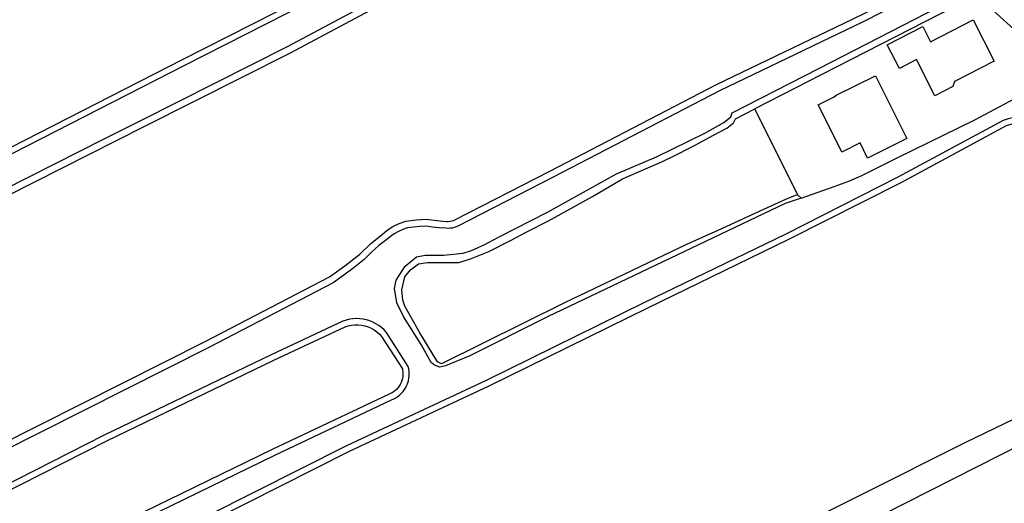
# Model space of a CAD drawing. Header units: metres. Extents: x 121613 to 124518, y 449573 to 453879.
# Tile 53 of 71: x 121861 to 122029, y 453180 to 453263. Entities that reach past the tile are written whole.
import ezdxf

# ---------------------------------------------------------------- set-up
doc = ezdxf.new("R2010")
doc.units = ezdxf.units.M
doc.header["$LTSCALE"] = 4
for name, color, linetype in [('G_BTD', 3, 'CONTINUOUS'), ('G_OTD', 32, 'CONTINUOUS'), ('G_OWG', 6, 'CONTINUOUS'), ('G_OWT', 6, 'CONTINUOUS'), ('G_WTD', 5, 'CONTINUOUS')]:
    doc.layers.add(name, color=color, linetype=linetype)

msp = doc.modelspace()

# ---------------------------------------------------------------- linework, layer by layer
at = {"layer": 'G_BTD', "linetype": 'Continuous', "transparency": 33554687}
for points in [[(121932.86, 453145.8), (122022.4, 453190.71), (122060.88, 453209.25)], [(122044.45, 453196.71), (121992.18, 453170.18)]]:
    msp.add_lwpolyline(points, dxfattribs=at)
at = {"layer": 'G_OTD', "linetype": 'Continuous', "transparency": 33554687}
for points in [[(122027.391, 453255.888), (122020.609, 453252.394), (122020.315, 453251.566), (122017.222, 453249.972), (122014.069, 453256.132), (122011.18, 453254.643), (122009.105, 453258.67), (122015.15, 453261.785), (122016.482, 453259.2), (122023.755, 453262.947), (122027.391, 453255.888)], [(122005.741, 453239.301), (122004.442, 453241.896), (122001.321, 453240.334), (122000, 453242.971), (121997.289, 453248.387), (122000, 453249.748), (122000.367, 453250.032), (122007.066, 453253.39), (122012.442, 453242.658), (122005.741, 453239.301)], [(121993.778, 453232.986), (121986.458, 453247.704)]]:
    msp.add_lwpolyline(points, dxfattribs=at)
at = {"layer": 'G_OWG', "linetype": 'Continuous', "transparency": 33554687}
msp.add_lwpolyline([(122032.098, 453262.958), (122032.62, 453261.98), (122032.74, 453261.58), (122032.8, 453261.18), (122032.76, 453260.44), (122032.5, 453259.76), (122027.8, 453264), (122023.818, 453267.627), (122022.86, 453268.5), (122022.36, 453269.2), (122021.953, 453269.607)], dxfattribs=at)
at = {"layer": 'G_OWT', "linetype": 'Continuous', "transparency": 33554687}
for points in [[(121797.093, 453201.591), (121824.02, 453214.98), (121853.92, 453230.5), (121882.03, 453244.68), (121907.04, 453257.28), (121930.04, 453269.59), (121953.84, 453282.02), (121975.9, 453293.01), (121976.33, 453293.19), (121976.75, 453293.32), (121977.18, 453293.41), (121977.62, 453293.44), (121978.06, 453293.44), (121978.5, 453293.38), (121978.93, 453293.28), (121979.35, 453293.14), (121979.75, 453292.95), (121980.13, 453292.73), (121980.52, 453292.43), (122006.8, 453272.43)], [(121916.27, 453270.24), (121888.53, 453256.12), (121842, 453232.34)], [(122020.96, 453270.36), (122021.584, 453269.619), (122021.961, 453268.592), (122021.989, 453268.517), (122021.965, 453268.123), (122021.8, 453266.8), (122021.24, 453265.76), (122020.55, 453265.16), (121997.93, 453253.58), (121986.458, 453247.704)], [(121849.76, 453186.49), (121892.56, 453208.03), (121913.72, 453219.03), (121916.35, 453220.89), (121918.89, 453222.89), (121920.72, 453224.68), (121922.77, 453226.32), (121923.61, 453227), (121924.58, 453227.63), (121925.62, 453228.13), (121926.77, 453228.54), (121928.52, 453228.77), (121930.26, 453228.85), (121932.05, 453228.62), (121933.71, 453228.5), (121934.04, 453228.49), (121934.33, 453228.51), (121934.62, 453228.56), (121934.9, 453228.64), (121935.18, 453228.76), (121951.41, 453237.07), (121979.89, 453251.87), (122003.272, 453263.127), (122009.373, 453266.069)], [(121993.778, 453232.986), (121993.331, 453232.907), (121991.694, 453232.23), (121987.922, 453230.512), (121980.105, 453226.953), (121974.781, 453224.529), (121964.18, 453219.482), (121953.909, 453214.592), (121932.85, 453204.15), (121932.165, 453204.512), (121929.195, 453209.435), (121926.629, 453213.993), (121926.275, 453215.029), (121926.07, 453216.801), (121926.624, 453219.019), (121927.56, 453220.208), (121928.944, 453221.22), (121930.487, 453221.473), (121935.83, 453221.494), (121937.854, 453222.109), (121940.976, 453223.336), (121944.677, 453225.247), (121947.377, 453226.64), (121951.184, 453228.605), (121958.694, 453232.767), (121963.797, 453235.763), (121966.053, 453236.733), (121970.655, 453238.712), (121972.639, 453239.695), (121976.049, 453241.384), (121979.367, 453243.209), (121981.682, 453244.418), (121982.798, 453245.334), (121983.15, 453246.01), (121986.458, 453247.704)], [(122107.31, 453174.13), (122099.31, 453187.36), (122090.09, 453199.8), (122076.34, 453215.14), (122061.53, 453229.45), (122044.77, 453243.84), (122044.15, 453244.29), (122043.49, 453244.67), (122043.081, 453244.851), (122042.494, 453244.956), (122041.86, 453244.95), (122034.522, 453245.208), (122033.503, 453245.338), (122032.468, 453245.363), (122031.433, 453245.28), (122030.415, 453245.091), (122029.43, 453244.8), (122011.4, 453235.09), (121992.21, 453225.37), (121967.96, 453213.62), (121940.95, 453200.32), (121917.1, 453189.19), (121893.48, 453177.27)], [(121994.361, 453232.463), (121993.778, 453232.986)], [(121845.96, 453175.93), (121875.67, 453190.99), (121904.23, 453204.75), (121916.39, 453210.46), (121916.93, 453210.63), (121917.49, 453210.74), (121918.06, 453210.8), (121918.64, 453210.8), (121919.21, 453210.75), (121919.78, 453210.63), (121920.33, 453210.46), (121920.85, 453210.23), (121921.36, 453209.95), (121921.83, 453209.61), (121922.26, 453209.24), (121922.63, 453208.85), (121926.18, 453203.3), (121926.23, 453203.07), (121926.28, 453202.71), (121926.29, 453202.35), (121926.27, 453201.99), (121926.21, 453201.63), (121926.12, 453201.28), (121925.99, 453200.95), (121925.83, 453200.62), (121925.64, 453200.32), (121925.42, 453200.03), (121925.17, 453199.77), (121924.9, 453199.53), (121924.61, 453199.32), (121924.29, 453199.15), (121923.9, 453198.97), (121903.91, 453189.54), (121868.69, 453172.35)]]:
    msp.add_lwpolyline(points, dxfattribs=at)
at = {"layer": 'G_WTD', "linetype": 'Continuous', "transparency": 33554687}
for points in [[(121929.49, 453270.64), (121906.5, 453258.34), (121881.5, 453245.74), (121875.227, 453242.577), (121853.38, 453231.56)], [(121842.48, 453231.42), (121889, 453255.2), (121916.79, 453269.34)], [(122018.22, 453269.36), (122004.95, 453262.61), (121980.42, 453250.81), (121951.95, 453236.02), (121935.68, 453227.68), (121935.36, 453227.54), (121935.03, 453227.44), (121934.69, 453227.36), (121934.34, 453227.31), (121934, 453227.3), (121933.65, 453227.31), (121932.5, 453227.39), (121931.35, 453227.5), (121930.21, 453227.66), (121929.15, 453227.62), (121928.09, 453227.53), (121927.05, 453227.37), (121926.27, 453227.11), (121925.53, 453226.78), (121924.81, 453226.38), (121924.14, 453225.92), (121923.51, 453225.39), (121922.16, 453224.35), (121920.88, 453223.21), (121919.67, 453222), (121917.94, 453220.61), (121916.16, 453219.28), (121914.34, 453218.01), (121893.1, 453206.97), (121850.3, 453185.43)], [(121994.361, 453232.463), (121991.63, 453231.566), (121971.908, 453222.166), (121950.973, 453212.188), (121937.725, 453205.519), (121933.58, 453203.797), (121932.597, 453203.561), (121931.677, 453203.911), (121931.134, 453204.405), (121929.392, 453207.47), (121926.392, 453212.248), (121925.244, 453214.566), (121924.831, 453217.005), (121925.149, 453218.441), (121926.657, 453220.82), (121928.617, 453222.452), (121930.093, 453222.739), (121933.208, 453222.727), (121936.555, 453223.079), (121938.028, 453223.519), (121940.268, 453224.543), (121942.642, 453225.773), (121950.988, 453230.095), (121962.788, 453236.645), (121969.621, 453239.509), (121977.887, 453243.584), (121981.153, 453245.404), (121982.352, 453246.328), (121982.58, 453247.05), (121997.38, 453254.64), (122019.93, 453266.17)], [(121994.361, 453232.463), (122000.002, 453234.441), (122002.532, 453235.361), (122004.726, 453236.323), (122010.767, 453239.332), (122024.061, 453245.833), (122030.897, 453249.512), (122031.568, 453249.874)], [(122038.557, 453246.029), (122032.36, 453246.379), (122031.662, 453246.341), (122030.965, 453246.257), (122030.275, 453246.129), (122029.595, 453245.956), (122028.93, 453245.74), (122010.9, 453236.04), (121991.73, 453226.33), (121967.49, 453214.59), (121940.49, 453201.28), (121916.63, 453190.15), (121893, 453178.22), (121866.44, 453164.93), (121838.99, 453151.2)], [(121869.17, 453171.39), (121904.37, 453188.57), (121924.35, 453198), (121924.73, 453198.16), (121925.09, 453198.36), (121925.43, 453198.59), (121925.75, 453198.85), (121926.05, 453199.13), (121926.32, 453199.44), (121926.57, 453199.77), (121926.78, 453200.13), (121926.97, 453200.49), (121927.067, 453200.76), (121927.11, 453200.88), (121927.23, 453201.27), (121927.31, 453201.68), (121927.36, 453202.09), (121927.36, 453202.5), (121927.34, 453202.91), (121927.27, 453203.32), (121927.17, 453203.72), (121923.47, 453209.51), (121923.07, 453209.94), (121922.64, 453210.34), (121922.17, 453210.69), (121921.67, 453211), (121921.15, 453211.27), (121920.61, 453211.49), (121920.05, 453211.67), (121919.47, 453211.79), (121918.89, 453211.86), (121918.3, 453211.88), (121918.204, 453211.875), (121917.71, 453211.85), (121917.13, 453211.77), (121916.56, 453211.64), (121916, 453211.46), (121903.77, 453205.71), (121875.2, 453191.95), (121845.49, 453176.89)]]:
    msp.add_lwpolyline(points, dxfattribs=at)

doc.saveas('drawing.dxf')
